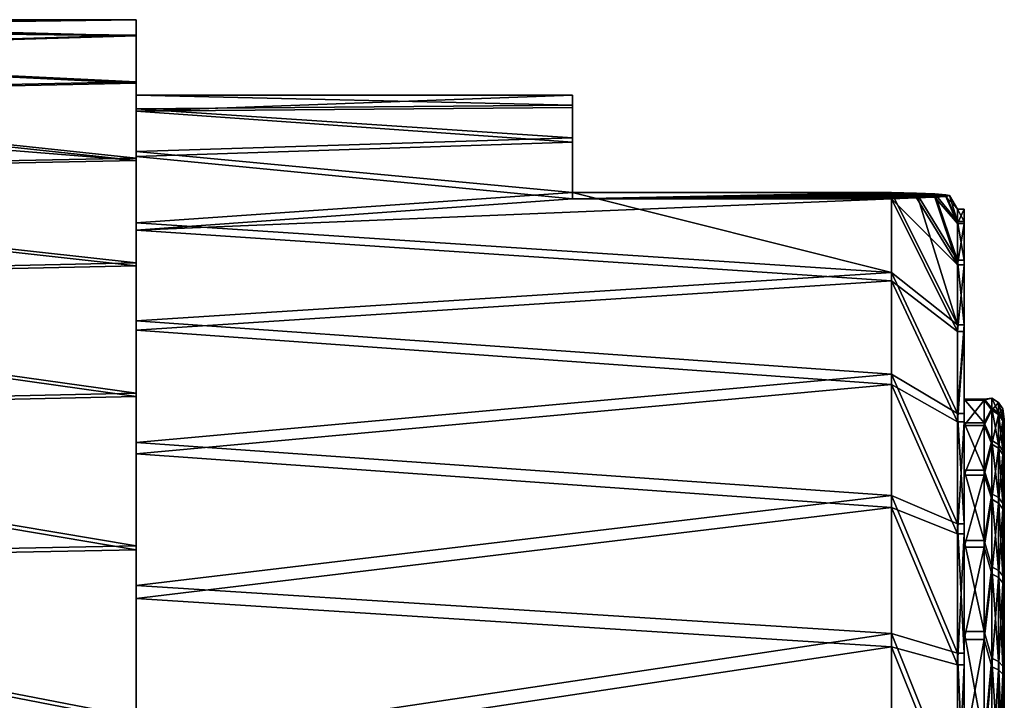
# Model space of a CAD drawing. Header units: metres. Extents: x -28 to 111, y -27 to 27.
# Tile 55 of 55: x 101 to 111, y 6 to 13. Entities that reach past the tile are written whole.
import ezdxf

# ---------------------------------------------------------------- set-up
doc = ezdxf.new("R2010")
doc.units = ezdxf.units.M
doc.layers.add('solid_13061041_XXX', color=7, linetype='CONTINUOUS')

msp = doc.modelspace()

# ---------------------------------------------------------------- linework, layer by layer
at = {"layer": 'solid_13061041_XXX'}
for points in [[(95.957039, 12.668581, -30.261507), (101.957039, 12.749979, -31.723377), (95.957039, 12.749979, -31.723377)], [(101.957039, 12.589313, -33.717785), (95.957039, 12.749979, -31.723377), (101.957039, 12.749979, -31.723377)], [(95.957039, 12.66322, -33.18494), (95.957039, 12.749979, -31.723377), (101.957039, 12.589313, -33.717785)], [(95.957039, 12.668581, -30.261507), (101.957039, 12.596627, -29.728394), (101.957039, 12.749979, -31.723377)], [(101.957039, 11.999739, -31.620871), (101.957039, 12.749979, -31.723377), (101.957039, 12.596627, -29.728394)], [(101.957039, 11.864347, -33.499146), (101.957039, 12.589313, -33.717785), (101.957039, 12.749979, -31.723377)], [(101.957039, 11.999739, -31.620871), (101.957039, 11.864347, -33.499146), (101.957039, 12.749979, -31.723377)], [(95.957039, 12.668581, -30.261507), (95.957039, 12.420109, -28.818491), (101.957039, 12.596627, -29.728394)], [(95.957039, 12.409459, -34.627033), (95.957039, 12.66322, -33.18494), (101.957039, 12.589313, -33.717785)], [(95.957039, 12.420109, -28.818491), (101.957039, 12.133166, -27.78232), (101.957039, 12.596627, -29.728394)], [(95.957039, 12.409459, -34.627033), (101.957039, 12.589313, -33.717785), (101.957039, 12.118718, -35.662148)], [(101.957039, 11.387984, -27.916698), (101.957039, 12.596627, -29.728394), (101.957039, 12.133166, -27.78232)], [(101.957039, 11.839588, -29.744543), (101.957039, 11.999739, -31.620871), (101.957039, 12.596627, -29.728394)], [(101.957039, 11.387984, -27.916698), (101.957039, 11.839588, -29.744543), (101.957039, 12.596627, -29.728394)], [(101.957039, 11.436887, -35.33279), (101.957039, 12.118718, -35.662148), (101.957039, 12.589313, -33.717785)], [(101.957039, 11.864347, -33.499146), (101.957039, 11.436887, -35.33279), (101.957039, 12.589313, -33.717785)], [(95.957039, 12.420109, -28.818491), (95.957039, 12.007879, -27.413588), (101.957039, 12.133166, -27.78232)], [(95.957039, 11.99208, -36.030418), (95.957039, 12.409459, -34.627033), (101.957039, 12.118718, -35.662148)], [(95.957039, 12.007879, -27.413588), (101.957039, 11.370954, -25.932533), (101.957039, 12.133166, -27.78232)], [(95.957039, 11.99208, -36.030418), (101.957039, 12.118718, -35.662148), (101.957039, 11.349728, -37.509125)], [(101.957039, 10.655972, -26.181829), (101.957039, 12.133166, -27.78232), (101.957039, 11.370954, -25.932533)], [(101.957039, 10.655972, -26.181829), (101.957039, 11.387984, -27.916698), (101.957039, 12.133166, -27.78232)], [(101.957039, 10.727818, -37.07716), (101.957039, 11.349728, -37.509125), (101.957039, 12.118718, -35.662148)], [(101.957039, 11.436887, -35.33279), (101.957039, 10.727818, -37.07716), (101.957039, 12.118718, -35.662148)], [(95.957039, 12.007879, -27.413588), (93.957039, 11.212729, -25.630634), (101.957039, 11.370954, -25.932533)], [(93.957039, 11.99208, -36.030418), (101.957039, 11.349728, -37.509125), (93.957039, 11.190397, -37.810444)], [(95.957039, 11.99208, -36.030418), (101.957039, 11.349728, -37.509125), (93.957039, 11.99208, -36.030418)], [(106.300003, 11.898039, -33.260986), (101.957039, 11.864347, -33.499146), (101.957039, 11.999739, -31.620871)], [(106.300003, 11.999724, -31.620871), (101.957039, 11.999739, -31.620871), (101.957039, 11.839588, -29.744543)], [(106.300003, 11.898039, -33.260986), (101.957039, 11.999739, -31.620871), (106.300003, 11.999724, -31.620871)], [(106.300003, 11.999724, -31.620871), (101.957039, 11.839588, -29.744543), (106.300003, 11.876418, -29.982241)], [(106.300003, 11.031385, -36.423191), (106.300003, 11.999724, -31.620871), (106.300003, 11.876418, -29.982241)], [(106.300003, 11.031385, -36.423191), (106.300003, 11.898039, -33.260986), (106.300003, 11.999724, -31.620871)], [(106.300003, 11.57321, -34.871826), (101.957039, 11.864347, -33.499146), (106.300003, 11.898039, -33.260986)], [(106.300003, 11.876418, -29.982241), (101.957039, 11.839588, -29.744543), (106.300003, 11.530374, -28.375824)], [(106.300003, 11.57321, -34.871826), (101.957039, 11.436887, -35.33279), (101.957039, 11.864347, -33.499146)], [(106.300003, 11.031385, -36.423191), (106.300003, 11.57321, -34.871826), (106.300003, 11.898039, -33.260986)], [(106.300003, 11.031385, -36.423191), (106.300003, 11.876418, -29.982241), (106.300003, 11.530374, -28.375824)], [(106.300003, 11.530374, -28.375824), (101.957039, 11.839588, -29.744543), (101.957039, 11.387984, -27.916698)], [(106.300003, 11.031385, -36.423191), (101.957039, 11.436887, -35.33279), (106.300003, 11.57321, -34.871826)], [(106.300003, 11.530374, -28.375824), (101.957039, 11.387984, -27.916698), (106.300003, 10.968137, -26.831738)], [(106.300003, 11.031385, -36.423191), (106.300003, 11.530374, -28.375824), (106.300003, 10.968137, -26.831738)], [(101.957039, 10.328743, -24.224737), (101.957039, 11.370954, -25.932533), (93.957039, 11.212729, -25.630634)], [(106.300003, 11.031385, -36.423191), (101.957039, 10.727818, -37.07716), (101.957039, 11.436887, -35.33279)], [(106.300003, 10.968137, -26.831738), (101.957039, 11.387984, -27.916698), (101.957039, 10.655972, -26.181829)], [(101.957039, 9.661386, -24.582596), (101.957039, 11.370954, -25.932533), (101.957039, 10.328743, -24.224737)], [(101.957039, 9.661386, -24.582596), (101.957039, 10.655972, -26.181829), (101.957039, 11.370954, -25.932533)], [(93.957039, 11.190397, -37.810444), (101.957039, 11.349728, -37.509125), (101.957039, 10.301261, -39.213089)], [(101.957039, 9.754409, -38.689373), (101.957039, 10.301261, -39.213089), (101.957039, 11.349728, -37.509125)], [(101.957039, 10.727818, -37.07716), (101.957039, 9.754409, -38.689373), (101.957039, 11.349728, -37.509125)], [(101.957039, 10.328743, -24.224737), (93.957039, 11.212729, -25.630634), (93.957039, 10.154808, -23.990112)], [(93.957039, 11.190397, -37.810444), (101.957039, 10.301261, -39.213089), (93.957039, 10.126467, -39.447075)], [(106.300003, 11.031385, -36.423191), (109.47831, 10.233424, -37.967136), (101.957039, 10.727818, -37.07716)], [(106.300003, 10.968137, -26.831738), (109.727158, 11.023391, -35.210922), (109.47831, 11.031385, -36.423191)], [(106.300003, 11.031385, -36.423191), (109.47831, 11.031385, -36.423191), (109.47831, 10.233424, -37.967136)], [(106.300003, 11.031385, -36.423191), (106.300003, 10.968137, -26.831738), (109.47831, 11.031385, -36.423191)], [(106.300003, 10.968137, -26.831738), (109.90789, 11.015499, -34.014141), (109.727158, 11.023391, -35.210922)], [(106.300003, 10.968137, -26.831738), (110.018379, 11.007631, -32.82103), (109.90789, 11.015499, -34.014141)], [(106.300003, 10.968137, -26.831738), (110.055664, 10.999761, -31.627464), (110.018379, 11.007631, -32.82103)], [(110.018379, 10.99189, -30.433901), (110.055664, 10.999761, -31.627464), (106.300003, 10.968137, -26.831738)], [(109.90789, 10.984022, -29.240789), (110.018379, 10.99189, -30.433901), (106.300003, 10.968137, -26.831738)], [(109.727158, 10.97613, -28.044008), (109.90789, 10.984022, -29.240789), (106.300003, 10.968137, -26.831738)], [(109.47831, 11.031385, -36.423191), (109.727158, 11.023391, -35.210922), (110.133377, 9.713512, -36.568737)], [(109.47831, 10.233424, -37.967136), (109.47831, 11.031385, -36.423191), (110.133377, 9.713512, -36.568737)], [(109.727158, 11.023391, -35.210922), (110.133377, 10.3555, -34.98946), (110.133377, 9.713512, -36.568737)], [(109.727158, 11.023391, -35.210922), (109.90789, 11.015499, -34.014141), (110.133377, 10.3555, -34.98946)], [(110.133377, 10.311219, -28.27426), (109.90789, 10.984022, -29.240789), (109.727158, 10.97613, -28.044008)], [(109.90789, 11.015499, -34.014141), (110.133377, 10.742615, -33.32885), (110.133377, 10.3555, -34.98946)], [(109.90789, 11.015499, -34.014141), (110.018379, 11.007631, -32.82103), (110.133377, 10.742615, -33.32885)], [(110.133377, 10.7202, -29.929619), (110.018379, 10.99189, -30.433901), (109.90789, 10.984022, -29.240789)], [(110.133377, 10.311219, -28.27426), (110.133377, 10.7202, -29.929619), (109.90789, 10.984022, -29.240789)], [(110.018379, 11.007631, -32.82103), (110.055664, 10.999761, -31.627464), (110.133377, 10.742615, -33.32885)], [(110.018379, 10.99189, -30.433901), (110.133377, 10.865165, -31.628353), (110.055664, 10.999761, -31.627464)], [(110.133377, 10.7202, -29.929619), (110.133377, 10.865165, -31.628353), (110.018379, 10.99189, -30.433901)], [(110.055664, 10.999761, -31.627464), (110.133377, 10.865165, -31.628353), (110.133377, 10.742615, -33.32885)], [(109.47831, 10.968137, -26.831738), (106.300003, 10.968137, -26.831738), (101.957039, 10.655972, -26.181829)], [(109.47831, 10.149884, -25.298449), (109.47831, 10.968137, -26.831738), (101.957039, 10.655972, -26.181829)], [(109.727158, 10.97613, -28.044008), (106.300003, 10.968137, -26.831738), (109.47831, 10.968137, -26.831738)], [(110.133377, 10.311219, -28.27426), (109.727158, 10.97613, -28.044008), (109.47831, 10.968137, -26.831738)], [(110.133377, 9.648459, -26.703585), (109.47831, 10.968137, -26.831738), (109.47831, 10.149884, -25.298449)], [(110.133377, 9.648459, -26.703585), (110.133377, 10.311219, -28.27426), (109.47831, 10.968137, -26.831738)], [(110.199997, 10.742555, -33.329121), (110.133377, 10.742615, -33.32885), (110.133377, 10.865165, -31.628353)], [(110.199997, 10.865165, -31.628353), (110.133377, 10.865165, -31.628353), (110.133377, 10.7202, -29.929619)], [(110.199997, 10.742555, -33.329121), (110.133377, 10.865165, -31.628353), (110.199997, 10.865165, -31.628353)], [(110.199997, 10.865165, -31.628353), (110.133377, 10.7202, -29.929619), (110.199997, 10.720136, -29.929348)], [(110.199997, 10.742555, -33.329121), (110.199997, 10.865165, -31.628353), (110.199997, 10.720136, -29.929348)], [(109.47831, 10.233424, -37.967136), (101.957039, 9.754409, -38.689373), (101.957039, 10.727818, -37.07716)], [(110.199997, 10.355546, -34.989243), (110.133377, 10.3555, -34.98946), (110.133377, 10.742615, -33.32885)], [(110.199997, 10.355546, -34.989243), (110.133377, 10.742615, -33.32885), (110.199997, 10.742555, -33.329121)], [(110.199997, 10.720136, -29.929348), (110.133377, 10.7202, -29.929619), (110.133377, 10.311219, -28.27426)], [(110.199997, 10.720136, -29.929348), (110.133377, 10.311219, -28.27426), (110.199997, 10.311268, -28.274473)], [(110.199997, 10.742555, -33.329121), (110.199997, 10.720136, -29.929348), (110.199997, 10.311268, -28.274473)], [(110.199997, 10.355546, -34.989243), (110.199997, 10.742555, -33.329121), (110.199997, 10.311268, -28.274473)], [(109.47831, 10.149884, -25.298449), (101.957039, 10.655972, -26.181829), (101.957039, 9.661386, -24.582596)], [(101.957039, 9.03196, -22.700785), (101.957039, 10.328743, -24.224737), (93.957039, 10.154808, -23.990112)], [(93.957039, 10.126467, -39.447075), (101.957039, 10.301261, -39.213089), (101.957039, 8.998899, -40.732277)], [(101.957039, 8.42913, -23.158964), (101.957039, 10.328743, -24.224737), (101.957039, 9.03196, -22.700785)], [(101.957039, 8.42913, -23.158964), (101.957039, 9.661386, -24.582596), (101.957039, 10.328743, -24.224737)], [(101.957039, 8.541035, -40.129131), (101.957039, 8.998899, -40.732277), (101.957039, 10.301261, -39.213089)], [(101.957039, 9.754409, -38.689373), (101.957039, 8.541035, -40.129131), (101.957039, 10.301261, -39.213089)], [(110.199997, 9.713482, -36.568798), (110.133377, 10.3555, -34.98946), (110.199997, 10.355546, -34.989243)], [(110.199997, 9.713482, -36.568798), (110.133377, 9.713512, -36.568737), (110.133377, 10.3555, -34.98946)], [(110.199997, 10.311268, -28.274473), (110.133377, 10.311219, -28.27426), (110.133377, 9.648459, -26.703585)], [(110.199997, 10.311268, -28.274473), (110.133377, 9.648459, -26.703585), (110.199997, 9.648428, -26.703527)], [(110.199997, 10.355546, -34.989243), (110.199997, 10.311268, -28.274473), (110.199997, 9.648428, -26.703527)], [(110.199997, 9.713482, -36.568798), (110.199997, 10.355546, -34.989243), (110.199997, 9.648428, -26.703527)], [(109.47831, 9.220823, -39.379612), (101.957039, 9.754409, -38.689373), (109.47831, 10.233424, -37.967136)], [(109.47831, 10.233424, -37.967136), (110.133377, 9.713512, -36.568737), (110.133377, 8.83219, -38.028458)], [(109.47831, 9.220823, -39.379612), (109.47831, 10.233424, -37.967136), (110.133377, 8.83219, -38.028458)], [(101.957039, 9.03196, -22.700785), (93.957039, 10.154808, -23.990112), (93.957039, 8.858662, -22.530125)], [(93.957039, 10.126467, -39.447075), (101.957039, 8.998899, -40.732277), (93.957039, 8.824976, -40.902298)], [(109.47831, 9.118744, -23.899454), (109.47831, 10.149884, -25.298449), (101.957039, 9.661386, -24.582596)], [(110.133377, 8.747963, -25.255617), (109.47831, 10.149884, -25.298449), (109.47831, 9.118744, -23.899454)], [(110.133377, 8.747963, -25.255617), (110.133377, 9.648459, -26.703585), (109.47831, 10.149884, -25.298449)], [(109.47831, 9.220823, -39.379612), (101.957039, 8.541035, -40.129131), (101.957039, 9.754409, -38.689373)], [(110.199997, 9.713482, -36.568798), (110.133377, 8.83219, -38.028458), (110.133377, 9.713512, -36.568737)], [(110.199997, 8.832064, -38.02861), (110.133377, 8.83219, -38.028458), (110.199997, 9.713482, -36.568798)], [(110.199997, 9.713482, -36.568798), (110.199997, 9.648428, -26.703527), (110.199997, 8.747834, -25.255463)], [(110.199997, 8.96416, -30.897644), (110.199997, 9.713482, -36.568798), (110.199997, 8.747834, -25.255463)], [(110.199997, 8.973962, -32.384068), (110.199997, 8.832064, -38.02861), (110.199997, 9.713482, -36.568798)], [(110.199997, 8.96416, -30.897644), (110.199997, 8.973962, -32.384068), (110.199997, 9.713482, -36.568798)], [(109.47831, 9.118744, -23.899454), (101.957039, 9.661386, -24.582596), (101.957039, 8.42913, -23.158964)], [(110.199997, 9.648428, -26.703527), (110.133377, 9.648459, -26.703585), (110.133377, 8.747963, -25.255617)], [(110.199997, 9.648428, -26.703527), (110.133377, 8.747963, -25.255617), (110.199997, 8.747834, -25.255463)], [(109.47831, 8.014778, -40.631031), (101.957039, 8.541035, -40.129131), (109.47831, 9.220823, -39.379612)], [(109.47831, 9.220823, -39.379612), (110.133377, 8.83219, -38.028458), (110.133377, 7.733494, -39.332169)], [(109.47831, 8.014778, -40.631031), (109.47831, 9.220823, -39.379612), (110.133377, 7.733494, -39.332169)], [(109.47831, 7.8963, -22.664047), (109.47831, 9.118744, -23.899454), (101.957039, 8.42913, -23.158964)], [(110.133377, 7.632169, -23.966507), (109.47831, 9.118744, -23.899454), (109.47831, 7.8963, -22.664047)], [(110.133377, 7.632169, -23.966507), (110.133377, 8.747963, -25.255617), (109.47831, 9.118744, -23.899454)], [(101.957039, 7.513213, -21.398851), (101.957039, 9.03196, -22.700785), (93.957039, 8.858662, -22.530125)], [(101.957039, 6.989371, -21.945591), (101.957039, 9.03196, -22.700785), (101.957039, 7.513213, -21.398851)], [(101.957039, 6.989371, -21.945591), (101.957039, 8.42913, -23.158964), (101.957039, 9.03196, -22.700785)], [(93.957039, 8.824976, -40.902298), (101.957039, 8.998899, -40.732277), (101.957039, 7.475388, -42.028629)], [(101.957039, 7.117404, -41.361385), (101.957039, 7.475388, -42.028629), (101.957039, 8.998899, -40.732277)], [(101.957039, 8.541035, -40.129131), (101.957039, 7.117404, -41.361385), (101.957039, 8.998899, -40.732277)], [(110.400002, 8.973967, -32.384052), (110.199997, 8.973962, -32.384068), (110.199997, 8.96416, -30.897644)], [(110.400002, 8.738981, -33.851791), (110.199997, 8.973962, -32.384068), (110.400002, 8.973967, -32.384052)], [(110.400002, 8.973967, -32.384052), (110.199997, 8.96416, -30.897644), (110.400002, 8.964165, -30.897657)], [(110.199997, 8.973962, -32.384068), (110.199997, 8.738946, -33.851868), (110.199997, 8.832064, -38.02861)], [(110.400002, 8.738981, -33.851791), (110.199997, 8.738946, -33.851868), (110.199997, 8.973962, -32.384068)], [(110.400002, 8.964165, -30.897657), (110.199997, 8.96416, -30.897644), (110.199997, 8.709807, -29.433071)], [(110.400002, 8.964165, -30.897657), (110.199997, 8.709807, -29.433071), (110.400002, 8.709844, -29.433147)], [(110.199997, 8.709807, -29.433071), (110.199997, 8.96416, -30.897644), (110.199997, 8.747834, -25.255463)], [(110.400002, 8.973967, -32.384052), (110.47654, 8.984581, -31.640753), (110.47654, 8.883234, -33.046982)], [(110.400002, 8.964165, -30.897657), (110.47654, 8.864697, -30.235985), (110.47654, 8.984581, -31.640753)], [(110.400002, 8.973967, -32.384052), (110.400002, 8.964165, -30.897657), (110.47654, 8.984581, -31.640753)], [(110.400002, 8.738981, -33.851791), (110.400002, 8.973967, -32.384052), (110.47654, 8.883234, -33.046982)], [(110.400002, 8.964165, -30.897657), (110.400002, 8.709844, -29.433147), (110.47654, 8.864697, -30.235985)], [(110.541473, 8.840314, -33.040474), (110.47654, 8.883234, -33.046982), (110.47654, 8.984581, -31.640753)], [(110.541473, 8.941172, -31.641039), (110.47654, 8.984581, -31.640753), (110.47654, 8.864697, -30.235985)], [(110.541473, 8.840314, -33.040474), (110.47654, 8.984581, -31.640753), (110.541473, 8.941172, -31.641039)], [(110.541473, 8.941172, -31.641039), (110.47654, 8.864697, -30.235985), (110.541473, 8.821867, -30.243059)], [(110.541473, 8.941172, -31.641039), (110.584839, 8.876199, -31.641468), (110.584839, 8.776074, -33.030731)], [(110.541473, 8.941172, -31.641039), (110.541473, 8.821867, -30.243059), (110.584839, 8.876199, -31.641468)], [(110.541473, 8.840314, -33.040474), (110.541473, 8.941172, -31.641039), (110.584839, 8.776074, -33.030731)], [(101.957039, 7.513213, -21.398851), (93.957039, 8.858662, -22.530125), (93.957039, 7.354984, -21.285265)], [(93.957039, 8.824976, -40.902298), (101.957039, 7.475388, -42.028629), (93.957039, 7.316743, -42.141636)], [(110.199997, 7.733539, -39.332096), (110.133377, 7.733494, -39.332169), (110.133377, 8.83219, -38.028458)], [(110.199997, 7.733539, -39.332096), (110.133377, 8.83219, -38.028458), (110.199997, 8.832064, -38.02861)], [(110.199997, 8.265691, -35.260639), (110.199997, 7.733539, -39.332096), (110.199997, 8.832064, -38.02861)], [(110.199997, 8.738946, -33.851868), (110.199997, 8.265691, -35.260639), (110.199997, 8.832064, -38.02861)], [(110.400002, 8.738981, -33.851791), (110.47654, 8.883234, -33.046982), (110.47654, 8.563152, -34.42004)], [(110.400002, 8.709844, -29.433147), (110.47654, 8.526536, -28.867266), (110.47654, 8.864697, -30.235985)], [(110.541473, 8.521779, -34.406898), (110.47654, 8.563152, -34.42004), (110.47654, 8.883234, -33.046982)], [(110.541473, 8.521779, -34.406898), (110.47654, 8.883234, -33.046982), (110.541473, 8.840314, -33.040474)], [(110.541473, 8.821867, -30.243059), (110.47654, 8.864697, -30.235985), (110.47654, 8.526536, -28.867266)], [(110.541473, 8.821867, -30.243059), (110.47654, 8.526536, -28.867266), (110.541473, 8.485339, -28.880951)], [(110.541473, 8.821867, -30.243059), (110.584839, 8.757761, -30.253645), (110.584839, 8.876199, -31.641468)], [(110.541473, 8.840314, -33.040474), (110.584839, 8.776074, -33.030731), (110.584839, 8.459854, -34.38723)], [(110.541473, 8.521779, -34.406898), (110.541473, 8.840314, -33.040474), (110.584839, 8.459854, -34.38723)], [(110.541473, 8.821867, -30.243059), (110.541473, 8.485339, -28.880951), (110.584839, 8.757761, -30.253645)], [(110.584839, 8.876199, -31.641468), (110.599998, 8.76492, -30.915094), (110.599998, 8.774505, -32.369312)], [(110.584839, 8.876199, -31.641468), (110.584839, 8.757761, -30.253645), (110.599998, 8.76492, -30.915094)], [(110.584839, 8.776074, -33.030731), (110.584839, 8.876199, -31.641468), (110.599998, 8.774505, -32.369312)], [(110.199997, 8.747834, -25.255463), (110.133377, 8.747963, -25.255617), (110.133377, 7.632169, -23.966507)], [(110.199997, 8.747834, -25.255463), (110.133377, 7.632169, -23.966507), (110.199997, 7.632215, -23.966578)], [(110.199997, 8.709807, -29.433071), (110.199997, 8.747834, -25.255463), (110.199997, 7.632215, -23.966578)], [(110.400002, 8.26562, -35.260834), (110.199997, 8.738946, -33.851868), (110.400002, 8.738981, -33.851791)], [(110.400002, 8.26562, -35.260834), (110.199997, 8.265691, -35.260639), (110.199997, 8.738946, -33.851868)], [(110.400002, 8.26562, -35.260834), (110.400002, 8.738981, -33.851791), (110.47654, 8.563152, -34.42004)], [(110.541473, 8.485339, -28.880951), (110.584839, 8.423679, -28.901438), (110.584839, 8.757761, -30.253645)], [(110.584839, 8.776074, -33.030731), (110.599998, 8.774505, -32.369312), (110.599998, 8.544534, -33.804897)], [(110.584839, 8.459854, -34.38723), (110.584839, 8.776074, -33.030731), (110.599998, 8.544534, -33.804897)], [(110.584839, 8.757761, -30.253645), (110.599998, 8.516048, -29.482662), (110.599998, 8.76492, -30.915094)], [(110.584839, 8.757761, -30.253645), (110.584839, 8.423679, -28.901438), (110.599998, 8.516048, -29.482662)], [(110.599998, 8.774505, -32.369312), (110.599998, 8.76492, -30.915094), (110.599998, 8.516048, -29.482662)], [(110.599998, 8.544534, -33.804897), (110.599998, 8.774505, -32.369312), (110.599998, 8.516048, -29.482662)], [(110.400002, 8.709844, -29.433147), (110.199997, 8.709807, -29.433071), (110.199997, 8.218015, -28.030664)], [(110.400002, 8.709844, -29.433147), (110.199997, 8.218015, -28.030664), (110.400002, 8.217941, -28.030472)], [(110.199997, 8.218015, -28.030664), (110.199997, 8.709807, -29.433071), (110.199997, 7.632215, -23.966578)], [(110.400002, 8.709844, -29.433147), (110.400002, 8.217941, -28.030472), (110.47654, 8.526536, -28.867266)], [(109.47831, 8.014778, -40.631031), (101.957039, 7.117404, -41.361385), (101.957039, 8.541035, -40.129131)], [(110.400002, 8.26562, -35.260834), (110.47654, 8.563152, -34.42004), (110.47654, 8.032217, -35.726124)], [(110.541473, 7.99341, -35.706673), (110.47654, 8.032217, -35.726124), (110.47654, 8.563152, -34.42004)], [(110.541473, 7.99341, -35.706673), (110.47654, 8.563152, -34.42004), (110.541473, 8.521779, -34.406898)], [(110.584839, 8.459854, -34.38723), (110.599998, 8.544534, -33.804897), (110.599998, 8.081372, -35.182999)], [(110.599998, 8.544534, -33.804897), (110.599998, 8.516048, -29.482662), (110.599998, 8.034762, -28.110788)], [(110.599998, 8.081372, -35.182999), (110.599998, 8.544534, -33.804897), (110.599998, 8.034762, -28.110788)], [(110.400002, 8.217941, -28.030472), (110.47654, 7.978423, -27.568296), (110.47654, 8.526536, -28.867266)], [(110.541473, 8.485339, -28.880951), (110.47654, 8.526536, -28.867266), (110.47654, 7.978423, -27.568296)], [(110.541473, 8.485339, -28.880951), (110.47654, 7.978423, -27.568296), (110.541473, 7.939875, -27.588259)], [(110.541473, 8.521779, -34.406898), (110.584839, 8.459854, -34.38723), (110.584839, 7.935324, -35.677559)], [(110.541473, 7.99341, -35.706673), (110.541473, 8.521779, -34.406898), (110.584839, 7.935324, -35.677559)], [(110.541473, 8.485339, -28.880951), (110.541473, 7.939875, -27.588259), (110.584839, 8.423679, -28.901438)], [(110.584839, 8.423679, -28.901438), (110.599998, 8.034762, -28.110788), (110.599998, 8.516048, -29.482662)], [(110.584839, 7.935324, -35.677559), (110.584839, 8.459854, -34.38723), (110.599998, 8.081372, -35.182999)], [(109.47831, 7.8963, -22.664047), (101.957039, 8.42913, -23.158964), (101.957039, 6.989371, -21.945591)], [(110.541473, 7.939875, -27.588259), (110.584839, 7.882178, -27.618137), (110.584839, 8.423679, -28.901438)], [(110.584839, 8.423679, -28.901438), (110.584839, 7.882178, -27.618137), (110.599998, 8.034762, -28.110788)], [(110.199997, 8.265691, -35.260639), (110.199997, 7.566749, -36.572811), (110.199997, 7.733539, -39.332096)], [(110.400002, 7.566794, -36.572742), (110.199997, 7.566749, -36.572811), (110.199997, 8.265691, -35.260639)], [(110.400002, 7.566794, -36.572742), (110.199997, 8.265691, -35.260639), (110.400002, 8.26562, -35.260834)], [(110.400002, 7.566794, -36.572742), (110.400002, 8.26562, -35.260834), (110.47654, 8.032217, -35.726124)], [(110.199997, 7.501829, -26.727823), (110.199997, 8.218015, -28.030664), (110.199997, 7.632215, -23.966578)], [(110.400002, 8.217941, -28.030472), (110.199997, 8.218015, -28.030664), (110.199997, 7.501829, -26.727823)], [(110.400002, 8.217941, -28.030472), (110.199997, 7.501829, -26.727823), (110.400002, 7.501875, -26.72789)], [(110.400002, 8.217941, -28.030472), (110.400002, 7.501875, -26.72789), (110.47654, 7.978423, -27.568296)], [(110.584839, 7.935324, -35.677559), (110.599998, 8.081372, -35.182999), (110.599998, 7.39742, -36.466354)], [(110.599998, 8.081372, -35.182999), (110.599998, 8.034762, -28.110788), (110.599998, 7.333954, -26.836557)], [(110.599998, 7.39742, -36.466354), (110.599998, 8.081372, -35.182999), (110.599998, 7.333954, -26.836557)], [(109.47831, 6.640626, -41.695103), (101.957039, 7.117404, -41.361385), (109.47831, 8.014778, -40.631031)], [(109.47831, 8.014778, -40.631031), (110.133377, 7.733494, -39.332169), (110.133377, 6.444384, -40.447964)], [(109.47831, 6.640626, -41.695103), (109.47831, 8.014778, -40.631031), (110.133377, 6.444384, -40.447964)], [(110.400002, 7.566794, -36.572742), (110.47654, 8.032217, -35.726124), (110.47654, 7.303503, -36.933071)], [(110.400002, 7.501875, -26.72789), (110.47654, 7.233854, -26.371065), (110.47654, 7.978423, -27.568296)], [(110.541473, 7.268216, -36.907787), (110.47654, 7.303503, -36.933071), (110.47654, 8.032217, -35.726124)], [(110.541473, 7.268216, -36.907787), (110.47654, 8.032217, -35.726124), (110.541473, 7.99341, -35.706673)], [(110.541473, 7.939875, -27.588259), (110.47654, 7.978423, -27.568296), (110.47654, 7.233854, -26.371065)], [(110.541473, 7.939875, -27.588259), (110.47654, 7.233854, -26.371065), (110.541473, 7.198904, -26.396812)], [(110.541473, 7.99341, -35.706673), (110.584839, 7.935324, -35.677559), (110.584839, 7.2154, -36.869946)], [(110.541473, 7.268216, -36.907787), (110.541473, 7.99341, -35.706673), (110.584839, 7.2154, -36.869946)], [(110.541473, 7.939875, -27.588259), (110.541473, 7.198904, -26.396812), (110.584839, 7.882178, -27.618137)], [(110.584839, 7.882178, -27.618137), (110.599998, 7.333954, -26.836557), (110.599998, 8.034762, -28.110788)], [(109.47831, 6.508234, -21.618191), (109.47831, 7.8963, -22.664047), (101.957039, 6.989371, -21.945591)], [(110.133377, 6.328456, -22.867811), (109.47831, 7.8963, -22.664047), (109.47831, 6.508234, -21.618191)], [(110.133377, 6.328456, -22.867811), (110.133377, 7.632169, -23.966507), (109.47831, 7.8963, -22.664047)], [(110.541473, 7.198904, -26.396812), (110.584839, 7.146591, -26.435349), (110.584839, 7.882178, -27.618137)], [(110.584839, 7.2154, -36.869946), (110.584839, 7.935324, -35.677559), (110.599998, 7.39742, -36.466354)], [(110.584839, 7.882178, -27.618137), (110.584839, 7.146591, -26.435349), (110.599998, 7.333954, -26.836557)], [(110.199997, 6.444385, -40.447956), (110.133377, 7.733494, -39.332169), (110.199997, 7.733539, -39.332096)], [(110.199997, 6.444385, -40.447956), (110.133377, 6.444384, -40.447964), (110.133377, 7.733494, -39.332169)], [(110.199997, 6.66148, -37.751797), (110.199997, 6.444385, -40.447956), (110.199997, 7.733539, -39.332096)], [(110.199997, 7.566749, -36.572811), (110.199997, 6.66148, -37.751797), (110.199997, 7.733539, -39.332096)], [(110.199997, 7.632215, -23.966578), (110.133377, 7.632169, -23.966507), (110.133377, 6.328456, -22.867811)], [(110.199997, 7.632215, -23.966578), (110.133377, 6.328456, -22.867811), (110.199997, 6.328457, -22.867815)], [(110.199997, 7.501829, -26.727823), (110.199997, 7.632215, -23.966578), (110.199997, 6.328457, -22.867815)], [(110.400002, 6.661566, -37.75174), (110.199997, 7.566749, -36.572811), (110.400002, 7.566794, -36.572742)], [(110.400002, 6.661566, -37.75174), (110.199997, 6.66148, -37.751797), (110.199997, 7.566749, -36.572811)], [(110.400002, 6.661566, -37.75174), (110.400002, 7.566794, -36.572742), (110.47654, 7.303503, -36.933071)], [(101.957039, 5.809256, -20.35034), (101.957039, 7.513213, -21.398851), (93.957039, 7.354984, -21.285265)], [(93.957039, 7.316743, -42.141636), (101.957039, 7.475388, -42.028629), (101.957039, 5.767597, -43.070889)], [(101.957039, 5.37716, -20.972181), (101.957039, 7.513213, -21.398851), (101.957039, 5.809256, -20.35034)], [(101.957039, 5.37716, -20.972181), (101.957039, 6.989371, -21.945591), (101.957039, 7.513213, -21.398851)], [(101.957039, 5.51817, -42.355972), (101.957039, 5.767597, -43.070889), (101.957039, 7.475388, -42.028629)], [(101.957039, 7.117404, -41.361385), (101.957039, 5.51817, -42.355972), (101.957039, 7.475388, -42.028629)], [(110.400002, 7.501875, -26.72789), (110.199997, 7.501829, -26.727823), (110.199997, 6.58109, -25.560879)], [(110.400002, 7.501875, -26.72789), (110.199997, 6.58109, -25.560879), (110.400002, 6.581177, -25.560936)], [(110.199997, 6.58109, -25.560879), (110.199997, 7.501829, -26.727823), (110.199997, 6.328457, -22.867815)], [(110.400002, 7.501875, -26.72789), (110.400002, 6.581177, -25.560936), (110.47654, 7.233854, -26.371065)], [(101.957039, 5.809256, -20.35034), (93.957039, 7.354984, -21.285265), (93.957039, 5.67888, -20.284536)], [(110.584839, 7.2154, -36.869946), (110.599998, 7.39742, -36.466354), (110.599998, 6.511618, -37.619331)], [(110.599998, 7.39742, -36.466354), (110.599998, 7.333954, -26.836557), (110.599998, 6.433035, -25.695358)], [(110.599998, 6.511618, -37.619331), (110.599998, 7.39742, -36.466354), (110.599998, 6.433035, -25.695358)], [(93.957039, 7.316743, -42.141636), (101.957039, 5.767597, -43.070889), (93.957039, 5.63698, -43.136211)], [(110.400002, 6.661566, -37.75174), (110.47654, 7.303503, -36.933071), (110.47654, 6.394951, -38.011166)], [(110.541473, 6.364054, -37.980671), (110.47654, 6.394951, -38.011166), (110.47654, 7.303503, -36.933071)], [(110.541473, 6.364054, -37.980671), (110.47654, 7.303503, -36.933071), (110.541473, 7.268216, -36.907787)], [(110.541473, 7.268216, -36.907787), (110.584839, 7.2154, -36.869946), (110.584839, 6.317808, -37.935032)], [(110.541473, 6.364054, -37.980671), (110.541473, 7.268216, -36.907787), (110.584839, 6.317808, -37.935032)], [(110.584839, 7.146591, -26.435349), (110.599998, 6.433035, -25.695358), (110.599998, 7.333954, -26.836557)], [(110.400002, 6.581177, -25.560936), (110.47654, 6.311164, -25.305048), (110.47654, 7.233854, -26.371065)], [(110.541473, 7.198904, -26.396812), (110.47654, 7.233854, -26.371065), (110.47654, 6.311164, -25.305048)], [(110.541473, 7.198904, -26.396812), (110.47654, 6.311164, -25.305048), (110.541473, 6.280672, -25.335945)], [(110.541473, 7.198904, -26.396812), (110.541473, 6.280672, -25.335945), (110.584839, 7.146591, -26.435349)], [(110.584839, 6.317808, -37.935032), (110.584839, 7.2154, -36.869946), (110.599998, 6.511618, -37.619331)], [(109.47831, 6.640626, -41.695103), (101.957039, 5.51817, -42.355972), (101.957039, 7.117404, -41.361385)], [(110.541473, 6.280672, -25.335945), (110.584839, 6.235032, -25.382191), (110.584839, 7.146591, -26.435349)], [(110.584839, 7.146591, -26.435349), (110.584839, 6.235032, -25.382191), (110.599998, 6.433035, -25.695358)], [(109.47831, 6.508234, -21.618191), (101.957039, 6.989371, -21.945591), (101.957039, 5.37716, -20.972181)], [(109.47831, 5.12718, -42.549519), (101.957039, 5.51817, -42.355972), (109.47831, 6.640626, -41.695103)], [(109.47831, 6.640626, -41.695103), (110.133377, 6.444384, -40.447964), (110.133377, 4.996415, -41.348461)], [(109.47831, 5.12718, -42.549519), (109.47831, 6.640626, -41.695103), (110.133377, 4.996415, -41.348461)], [(110.400002, 5.574627, -38.765659), (110.199997, 6.66148, -37.751797), (110.400002, 6.661566, -37.75174)], [(110.199997, 6.66148, -37.751797), (110.199997, 5.574781, -38.765522), (110.199997, 6.444385, -40.447956)], [(110.400002, 5.574627, -38.765659), (110.199997, 5.574781, -38.765522), (110.199997, 6.66148, -37.751797)], [(110.400002, 6.581177, -25.560936), (110.199997, 6.58109, -25.560879), (110.199997, 5.481117, -24.561573)], [(110.400002, 6.581177, -25.560936), (110.199997, 5.481117, -24.561573), (110.400002, 5.480961, -24.561438)], [(110.199997, 5.481117, -24.561573), (110.199997, 6.58109, -25.560879), (110.199997, 6.328457, -22.867815)], [(110.400002, 5.574627, -38.765659), (110.400002, 6.661566, -37.75174), (110.47654, 6.394951, -38.011166)], [(110.400002, 6.581177, -25.560936), (110.400002, 5.480961, -24.561438), (110.47654, 6.311164, -25.305048)], [(109.47831, 4.983652, -20.78381), (109.47831, 6.508234, -21.618191), (101.957039, 5.37716, -20.972181)], [(110.133377, 4.868738, -21.986488), (109.47831, 6.508234, -21.618191), (109.47831, 4.983652, -20.78381)], [(110.133377, 4.868738, -21.986488), (110.133377, 6.328456, -22.867811), (109.47831, 6.508234, -21.618191)], [(110.584839, 6.317808, -37.935032), (110.599998, 6.511618, -37.619331), (110.599998, 5.448223, -38.610619)], [(110.599998, 6.511618, -37.619331), (110.599998, 6.433035, -25.695358), (110.599998, 5.356672, -24.718176)], [(110.599998, 5.448223, -38.610619), (110.599998, 6.511618, -37.619331), (110.599998, 5.356672, -24.718176)], [(110.199997, 4.996348, -41.348488), (110.133377, 6.444384, -40.447964), (110.199997, 6.444385, -40.447956)], [(110.199997, 4.996348, -41.348488), (110.133377, 4.996415, -41.348461), (110.133377, 6.444384, -40.447964)], [(110.199997, 5.574781, -38.765522), (110.199997, 4.996348, -41.348488), (110.199997, 6.444385, -40.447956)], [(110.400002, 5.574627, -38.765659), (110.47654, 6.394951, -38.011166), (110.47654, 5.328935, -38.933853)], [(110.541473, 5.303188, -38.898903), (110.47654, 5.328935, -38.933853), (110.47654, 6.394951, -38.011166)], [(110.541473, 5.303188, -38.898903), (110.47654, 6.394951, -38.011166), (110.541473, 6.364054, -37.980671)], [(110.584839, 6.235032, -25.382191), (110.599998, 5.356672, -24.718176), (110.599998, 6.433035, -25.695358)], [(110.199997, 6.328457, -22.867815), (110.133377, 6.328456, -22.867811), (110.133377, 4.868738, -21.986488)], [(110.199997, 6.328457, -22.867815), (110.133377, 4.868738, -21.986488), (110.199997, 4.868671, -21.986458)], [(110.199997, 5.481117, -24.561573), (110.199997, 6.328457, -22.867815), (110.199997, 4.868671, -21.986458)], [(110.400002, 5.480961, -24.561438), (110.47654, 5.233073, -24.396498), (110.47654, 6.311164, -25.305048)], [(110.541473, 6.280672, -25.335945), (110.47654, 6.311164, -25.305048), (110.47654, 5.233073, -24.396498)], [(110.541473, 6.280672, -25.335945), (110.47654, 5.233073, -24.396498), (110.541473, 5.207789, -24.431784)], [(110.541473, 6.364054, -37.980671), (110.584839, 6.317808, -37.935032), (110.584839, 5.264652, -38.846592)], [(110.541473, 5.303188, -38.898903), (110.541473, 6.364054, -37.980671), (110.584839, 5.264652, -38.846592)], [(110.541473, 6.280672, -25.335945), (110.541473, 5.207789, -24.431784), (110.584839, 6.235032, -25.382191)], [(110.584839, 5.264652, -38.846592), (110.584839, 6.317808, -37.935032), (110.599998, 5.448223, -38.610619)], [(110.541473, 5.207789, -24.431784), (110.584839, 5.169945, -24.4846), (110.584839, 6.235032, -25.382191)], [(110.584839, 6.235032, -25.382191), (110.584839, 5.169945, -24.4846), (110.599998, 5.356672, -24.718176)]]:
    msp.add_3dface(points, dxfattribs=at)

doc.saveas('drawing.dxf')
